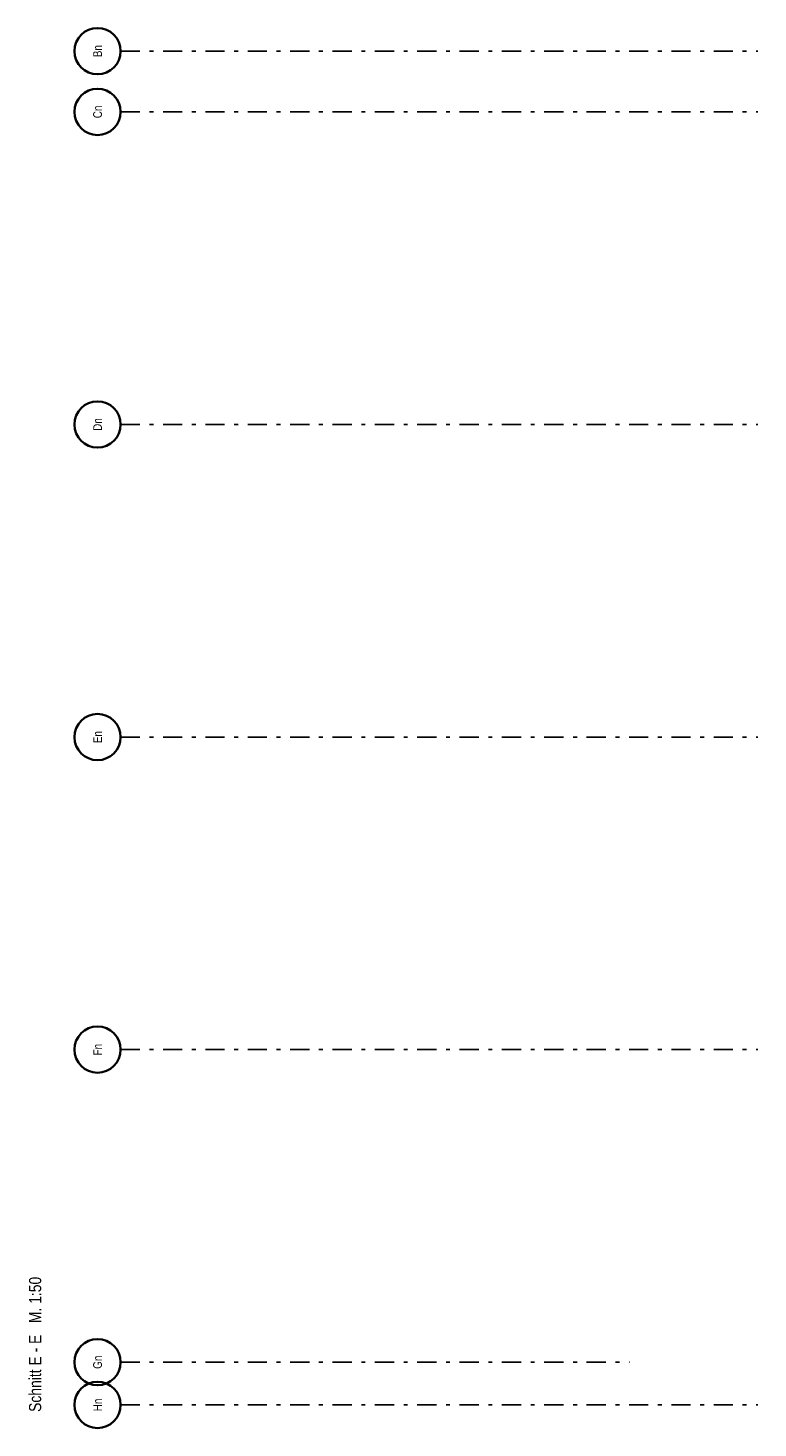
# Model space of a CAD drawing. Header units: millimetres. Extents: x -12 to 115, y -12 to 52.
# Tile 21 of 21: x 96 to 115, y 2 to 38. Entities that reach past the tile are written whole.
import ezdxf
from ezdxf.enums import TextEntityAlignment as Align

# ---------------------------------------------------------------- set-up
doc = ezdxf.new("R2010")
doc.units = ezdxf.units.MM
doc.linetypes.add('DASHDOTX2', pattern=[2, 1, -0.5, 0, -0.5])
doc.layers.add('Achsen', color=7, linetype='Continuous', lineweight=20)
doc.styles.add('Arial Narrow', font='ARIALN.TTF')

msp = doc.modelspace()

# ---------------------------------------------------------------- linework, layer by layer
at = {"layer": 'Achsen', "color": 3, "linetype": 'DASHDOTX2', "lineweight": 25, "ltscale": 0.5}
for p, q in [((98.489501, 37.807223), (115.038645, 37.807223)), ((98.489501, 36.227223), (115.038645, 36.227223)), ((98.489501, 28.107223), (115.038645, 28.107223)), ((98.489501, 19.987223), (115.038645, 19.987223)), ((98.489501, 11.867223), (115.038645, 11.867223)), ((98.489501, 3.747223), (111.701409, 3.747223)), ((98.489501, 2.637223), (115.038645, 2.637223))]:
    msp.add_line(p, q, dxfattribs=at)
at = {"layer": 'Achsen', "color": 2, "linetype": 'Continuous', "lineweight": 35}
for centre in [(97.889501, 37.807223), (97.889501, 36.227223), (97.889501, 28.107223), (97.889501, 19.987223), (97.889501, 11.867223), (97.889501, 3.747223), (97.889501, 2.637223)]:
    msp.add_circle(centre, 0.6, dxfattribs=at)

# ---------------------------------------------------------------- texts
at = {"layer": 'Achsen', "color": 4, "lineweight": 50, "style": 'Arial Narrow'}
for s, p in [('Bn', (97.889501, 37.805569)), ('Cn', (97.889501, 36.227223)), ('Dn', (97.889501, 28.105569)), ('En', (97.889501, 19.985569)), ('Fn', (97.889501, 11.865569)), ('Gn', (97.889501, 3.745569)), ('Hn', (97.889501, 2.635569))]:
    msp.add_text(s, height=0.225, rotation=90, dxfattribs=at).set_placement(p, align=Align.MIDDLE_CENTER)
at = {"layer": 'Achsen', "color": 1, "lineweight": 70, "style": 'Arial Narrow'}
msp.add_text('Schnitt E - E   M. 1:50', height=0.315, rotation=90, dxfattribs=at).set_placement((96.426088, 2.455327))

doc.saveas('drawing.dxf')
